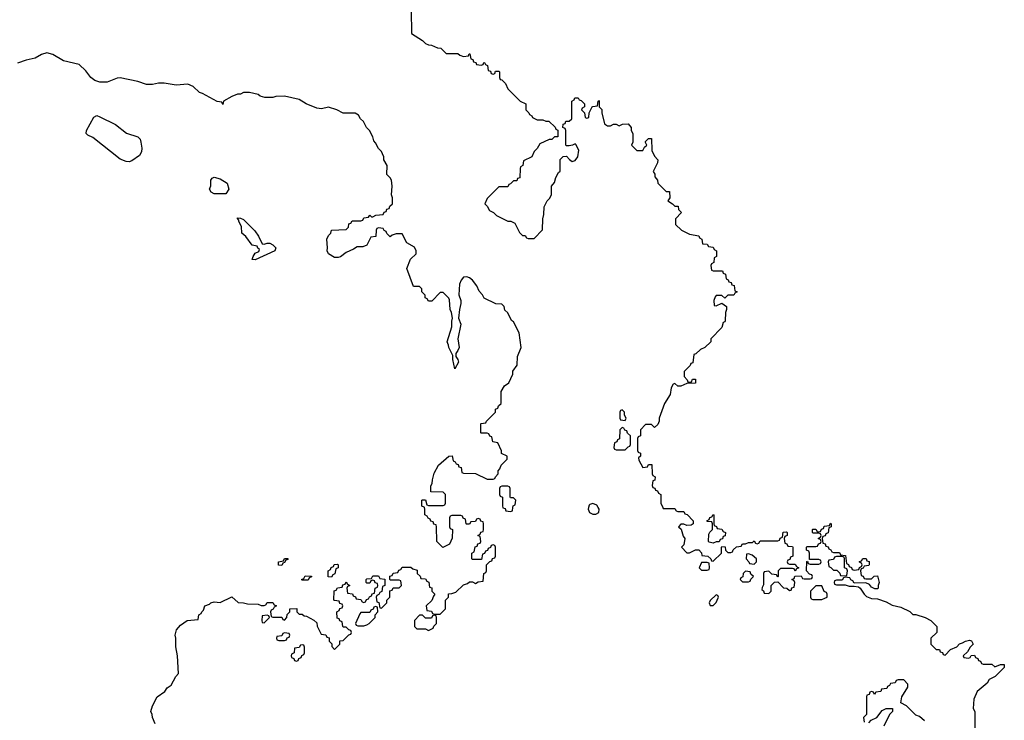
# Model space of a CAD drawing. Header units: inches. Extents: x 1992046 to 2239405, y 126834 to 266391.
# Tile 41 of 71: x 2033245 to 2039954, y 248551 to 253324. Entities that reach past the tile are written whole.
import ezdxf

# ---------------------------------------------------------------- set-up
doc = ezdxf.new("R2010")
doc.units = ezdxf.units.IN
doc.header["$MEASUREMENT"] = 0
doc.layers.add('C0234', color=7, linetype='Continuous')
doc.layers.add('C0235', color=7, linetype='Continuous')

msp = doc.modelspace()

# ---------------------------------------------------------------- linework, layer by layer
at = {"layer": 'C0234', "color": 6, "elevation": 100}
for points in [[(2034167.3, 248527.3), (2034148.9, 248568.9), (2034148, 248590), (2034138, 248610), (2034148.7, 248650), (2034182, 248710), (2034232.9, 248747.1), (2034250, 248771.3), (2034278, 248790), (2034308.7, 248850), (2034328, 248870), (2034321.2, 248990), (2034309.3, 249050.7), (2034309, 249110), (2034304, 249130), (2034313.6, 249166.4), (2034341.2, 249198.8), (2034386, 249230), (2034462, 249238), (2034466, 249270), (2034482, 249278), (2034486, 249290), (2034498, 249302), (2034506, 249330), (2034539, 249341), (2034548, 249350), (2034570, 249358), (2034610, 249354), (2034690, 249391.3), (2034732.7, 249352.7), (2034770, 249352), (2034796.4, 249343.6), (2034870, 249342), (2034890, 249334), (2034910, 249334), (2034922, 249338), (2034930, 249354), (2034970, 249354), (2034978, 249338), (2034994, 249330), (2034978, 249322), (2034972.7, 249307.3), (2034958, 249302), (2034954, 249290), (2034958, 249258), (2034970, 249254), (2035030, 249254), (2035038, 249238), (2035050, 249234), (2035066, 249250), (2035067.3, 249272.7), (2035086, 249290), (2035086, 249310), (2035132.7, 249312.7), (2035134, 249290), (2035150, 249274), (2035170, 249274), (2035183.6, 249263.6), (2035199.6, 249259.6), (2035250, 249234), (2035270, 249214), (2035272.7, 249192.7), (2035298, 249138), (2035330, 249134), (2035338, 249118), (2035352.7, 249112.7), (2035354, 249090), (2035371.6, 249071.6), (2035372.7, 249052.7), (2035390, 249034), (2035426, 249070), (2035427.3, 249092.7), (2035450, 249094), (2035487.3, 249132.7), (2035502, 249138), (2035506, 249150), (2035502, 249162), (2035487.3, 249167.3), (2035470, 249186), (2035450, 249186), (2035446, 249190), (2035442, 249222), (2035427.3, 249227.3), (2035422, 249242), (2035407.3, 249247.3), (2035406, 249290), (2035422, 249298), (2035427.3, 249312.7), (2035442, 249318), (2035446, 249330), (2035442, 249342), (2035427.3, 249347.3), (2035422, 249362), (2035390, 249366), (2035386, 249370), (2035387.3, 249432.7), (2035402, 249438), (2035410, 249454), (2035442, 249458), (2035447.3, 249472.7), (2035462, 249478), (2035470, 249494), (2035478, 249478), (2035494, 249470), (2035478, 249462), (2035474, 249450), (2035478, 249418), (2035512.7, 249412.7), (2035518, 249398), (2035532.7, 249392.7), (2035538, 249378), (2035570, 249374), (2035578, 249358), (2035590, 249354), (2035602, 249358), (2035607.3, 249372.7), (2035622, 249378), (2035627.3, 249392.7), (2035642, 249398), (2035647.3, 249412.7), (2035662, 249418), (2035666, 249450), (2035682, 249458), (2035686, 249470), (2035682, 249482), (2035667.3, 249487.3), (2035662, 249502), (2035650, 249506), (2035638, 249502), (2035630, 249486), (2035610, 249486), (2035606, 249490), (2035606, 249510), (2035610, 249514), (2035642, 249518), (2035650, 249534), (2035690, 249534), (2035698, 249518), (2035732.7, 249512.7), (2035734, 249470), (2035718, 249462), (2035712.7, 249427.3), (2035698, 249422), (2035692.7, 249407.3), (2035678, 249402), (2035674, 249390), (2035678, 249358), (2035692.7, 249352.7), (2035698, 249318), (2035710, 249314), (2035746, 249350), (2035746, 249370), (2035766, 249390), (2035767.3, 249432.7), (2035782, 249438), (2035790, 249454), (2035830, 249454), (2035846, 249470), (2035842, 249502), (2035830, 249506), (2035770, 249506), (2035766, 249510), (2035767.3, 249532.7), (2035782, 249538), (2035790, 249554), (2035822, 249558), (2035827.3, 249572.7), (2035842, 249578), (2035850, 249594), (2035910, 249594), (2035923.6, 249583.6), (2035952.7, 249572.7), (2035954, 249550), (2035972.7, 249532.7), (2035978, 249518), (2036010, 249514), (2036018, 249498), (2036032.7, 249492.7), (2036038, 249458), (2036052.7, 249452.7), (2036054, 249430), (2036074, 249410), (2036063.6, 249396.4), (2036052.7, 249367.3), (2036014, 249330), (2036018, 249298), (2036050, 249294), (2036058, 249278), (2036070, 249274), (2036110, 249274), (2036146, 249310), (2036146, 249370), (2036166, 249390), (2036167.3, 249412.7), (2036190, 249414), (2036216.4, 249423.6), (2036270, 249474), (2036296.4, 249483.6), (2036310, 249494), (2036330, 249494), (2036350, 249482), (2036370, 249494), (2036402, 249498), (2036408.4, 249551.6), (2036422, 249558), (2036426, 249570), (2036426, 249610), (2036447.3, 249632.7), (2036462, 249638), (2036467.3, 249652.7), (2036482, 249658), (2036486, 249670), (2036486, 249730), (2036482, 249742), (2036470, 249746), (2036458, 249742), (2036452.7, 249727.3), (2036438, 249722), (2036432.7, 249707.3), (2036418, 249702), (2036412.7, 249687.3), (2036398, 249682), (2036392.7, 249647.3), (2036330, 249646), (2036326, 249650), (2036326, 249690), (2036342, 249698), (2036347.3, 249732.7), (2036362, 249738), (2036367.3, 249752.7), (2036382, 249758), (2036386, 249770), (2036382, 249802), (2036366, 249810), (2036382, 249818), (2036387.3, 249832.7), (2036402, 249838), (2036406, 249850), (2036406, 249890), (2036402, 249902), (2036387.3, 249907.3), (2036382, 249922), (2036370, 249926), (2036358, 249922), (2036350, 249906), (2036318, 249902), (2036310, 249886), (2036290, 249886), (2036286, 249890), (2036282, 249922), (2036267.3, 249927.3), (2036262, 249942), (2036250, 249946), (2036190, 249946), (2036178, 249942), (2036174, 249930), (2036174, 249870), (2036178, 249858), (2036194, 249850), (2036192.7, 249792.7), (2036174, 249750), (2036128, 249728), (2036088, 249768), (2036086, 249870), (2036082, 249882), (2036067.3, 249887.3), (2036062, 249902), (2036047.3, 249907.3), (2036042, 249922), (2036027.3, 249927.3), (2036022, 249942), (2036006, 249950), (2036006, 249990), (2036002.7, 250000)], [(2036537.3, 250000), (2036538, 249998), (2036552.7, 249992.7), (2036558, 249978), (2036590, 249974), (2036602, 249978), (2036605.4, 250000)], [(2037121, 250000), (2037118.8, 249990), (2037126.8, 249966.8), (2037150, 249954.8), (2037170, 249954.8), (2037190, 249966), (2037193.2, 249990), (2037187.2, 250000)], [(2037627.3, 250000), (2037630, 249994), (2037710, 249994), (2037718, 249978), (2037730, 249974), (2037770, 249974), (2037778, 249958), (2037792.7, 249952.7), (2037834, 249910), (2037834, 249890), (2037819.6, 249880.4), (2037790, 249878), (2037770, 249886), (2037750, 249886), (2037734, 249870), (2037752, 249852), (2037766, 249806), (2037776, 249790), (2037770, 249746), (2037754, 249730), (2037790, 249692), (2037810, 249692), (2037850, 249712), (2037871.6, 249711.6), (2037891.6, 249691.6), (2037894, 249674), (2037934, 249670), (2037954, 249650), (2037958, 249638), (2037970, 249634), (2038026, 249690), (2038026, 249730), (2038030, 249734), (2038052.7, 249732.7), (2038054, 249710), (2038070, 249694), (2038090, 249694), (2038102, 249698), (2038107.3, 249712.7), (2038128.4, 249731.6), (2038162, 249738), (2038170, 249754), (2038190, 249754), (2038210, 249762), (2038238, 249762), (2038250, 249774), (2038258, 249758), (2038270, 249754), (2038282, 249758), (2038290, 249774), (2038410, 249774), (2038422, 249778), (2038427.3, 249792.7), (2038442, 249798), (2038447.3, 249832.7), (2038470, 249834), (2038474, 249830), (2038474, 249810), (2038458, 249802), (2038454, 249790), (2038458, 249758), (2038472.7, 249752.7), (2038478, 249738), (2038510, 249734), (2038514, 249730), (2038514, 249670), (2038498, 249662), (2038492.7, 249647.3), (2038478, 249642), (2038474, 249630), (2038478, 249618), (2038490, 249614), (2038530, 249614), (2038538, 249598), (2038554, 249590), (2038538, 249582), (2038530, 249566), (2038522, 249582), (2038510, 249586), (2038430, 249586), (2038414, 249570), (2038414, 249530), (2038410, 249526), (2038402, 249542), (2038370, 249546), (2038350, 249566), (2038318, 249562), (2038314, 249550), (2038312.7, 249472.7), (2038303.6, 249456.4), (2038302, 249442), (2038312.7, 249432.7), (2038318, 249418), (2038350, 249414), (2038366, 249430), (2038366, 249470), (2038387.3, 249492.7), (2038410, 249494), (2038450, 249454), (2038472, 249452), (2038490, 249434), (2038502, 249438), (2038507.3, 249452.7), (2038522, 249458), (2038526, 249490), (2038522, 249502), (2038506, 249510), (2038522, 249518), (2038527.3, 249532.7), (2038570, 249534), (2038578, 249518), (2038590, 249514), (2038630, 249514), (2038642, 249518), (2038646, 249530), (2038642, 249542), (2038627.3, 249547.3), (2038606, 249570), (2038607.3, 249632.7), (2038614, 249634), (2038618, 249618), (2038630, 249614), (2038690, 249614), (2038702, 249618), (2038706, 249630), (2038702, 249642), (2038690, 249646), (2038626, 249646), (2038626, 249690), (2038622, 249702), (2038606, 249710), (2038606, 249730), (2038610, 249734), (2038670, 249734), (2038682, 249738), (2038687.3, 249752.7), (2038702, 249758), (2038706, 249770), (2038702, 249782), (2038686, 249790), (2038702, 249798), (2038706, 249810), (2038702, 249822), (2038690, 249826), (2038650, 249826), (2038646, 249830), (2038646, 249850), (2038650, 249854), (2038670, 249854), (2038678, 249838), (2038690, 249834), (2038702, 249838), (2038707.3, 249852.7), (2038722, 249858), (2038727.3, 249872.7), (2038762, 249878), (2038770, 249894), (2038774, 249890), (2038774, 249870), (2038758, 249862), (2038752.7, 249827.3), (2038738, 249822), (2038732.7, 249807.3), (2038718, 249802), (2038714, 249790), (2038718, 249758), (2038732.7, 249752.7), (2038738, 249738), (2038752.7, 249732.7), (2038758, 249718), (2038772.7, 249712.7), (2038778, 249698), (2038790, 249694), (2038830, 249694), (2038838, 249678), (2038872.7, 249672.7), (2038878, 249618), (2038892.7, 249612.7), (2038898, 249598), (2038912.7, 249592.7), (2038918, 249578), (2038930, 249574), (2038962, 249578), (2038967.3, 249592.7), (2038982, 249598), (2038986, 249610), (2038982, 249622), (2038967.3, 249627.3), (2038967.3, 249632.7), (2038982, 249638), (2038990, 249654), (2039012.7, 249652.7), (2039018, 249638), (2039032.7, 249632.7), (2039034, 249610), (2039030, 249606), (2038998, 249602), (2038992.7, 249587.3), (2038978, 249582), (2038974, 249570), (2038978, 249538), (2038992.7, 249532.7), (2038998, 249518), (2039010, 249514), (2039050, 249514), (2039067.3, 249532.7), (2039090, 249534), (2039102, 249490), (2039094, 249470), (2039094, 249450), (2039090, 249446), (2039072.7, 249447.3), (2039050, 249458), (2039035.3, 249475.3), (2039010, 249488), (2038930, 249486), (2038922, 249502), (2038907.3, 249507.3), (2038902, 249522), (2038870, 249526), (2038858, 249522), (2038850, 249506), (2038810, 249506), (2038798, 249502), (2038794, 249490), (2038798, 249478), (2038810, 249474), (2038870, 249474), (2038896.4, 249463.6), (2038930, 249464.7), (2038959.6, 249459.6), (2038972, 249452), (2038998, 249410), (2039015.3, 249395.3), (2039050, 249381), (2039090, 249378), (2039150, 249358), (2039190, 249336), (2039250, 249322), (2039310, 249291.3), (2039331.3, 249271.3), (2039350.9, 249270.9), (2039414, 249250), (2039454, 249230), (2039494, 249190), (2039494, 249150), (2039454, 249110), (2039454, 249070), (2039490, 249034), (2039512.7, 249032.7), (2039518, 249018), (2039532.7, 249012.7), (2039538, 248998), (2039550, 248994), (2039587.3, 249032.7), (2039630, 249052), (2039648.9, 249071.1), (2039670, 249078), (2039689.2, 249090.8), (2039716, 249096), (2039731.3, 249091.3), (2039742, 249070), (2039722, 249050), (2039703.6, 249016.4), (2039674, 248990), (2039678, 248978), (2039710, 248974), (2039722, 248978), (2039727.3, 248992.7), (2039750, 248994), (2039758, 248978), (2039772.7, 248972.7), (2039778, 248958), (2039792.7, 248952.7), (2039798, 248938), (2039810, 248934), (2039870, 248934), (2039890, 248914), (2039928.4, 248931.6), (2039954, 248930), (2039952, 248910), (2039891.1, 248848.9), (2039851.6, 248828.4), (2039836.9, 248803.1), (2039770, 248746), (2039745.4, 248694.6), (2039742, 248630), (2039754, 248610), (2039754, 248490)], [(2039410, 248546), (2039376.4, 248576.4), (2039350, 248586), (2039288.4, 248648.4), (2039248, 248670), (2039255.3, 248710), (2039296.4, 248776.4), (2039296.4, 248796.4), (2039270, 248826), (2039230, 248826), (2039218, 248822), (2039210, 248806), (2039178, 248802), (2039172.7, 248787.3), (2039158, 248782), (2039152.7, 248767.3), (2039118, 248762), (2039112.7, 248747.3), (2039078, 248742), (2039070, 248726), (2039062, 248742), (2039050, 248746), (2039038, 248742), (2039032.7, 248727.3), (2039018, 248722), (2039014, 248710), (2039014, 248590), (2038994, 248570), (2038998, 248538)], [(2039030, 248534), (2039047.3, 248552.7), (2039086, 248570), (2039122, 248618), (2039148.4, 248631.6), (2039191.3, 248631.3), (2039191.3, 248610), (2039172, 248590), (2039134, 248510)]]:
    msp.add_lwpolyline(points, dxfattribs=at)
for points in [[(2037970, 249758), (2037944, 249764), (2037938, 249770), (2037940.4, 249819.6), (2037947.3, 249832.7), (2037966, 249850), (2037966, 249890), (2037962, 249902), (2037930, 249906), (2037926, 249910), (2037942, 249918), (2037947.3, 249932.7), (2037962, 249938), (2037970, 249954), (2037974, 249950), (2037974, 249890), (2037978, 249878), (2037992, 249872), (2037998, 249858), (2038030, 249854), (2038038, 249838), (2038054, 249830), (2038052.7, 249807.3), (2038038, 249802), (2038032.7, 249787.3), (2038018, 249782), (2038010, 249766), (2037990, 249766)], [(2035030, 249606), (2035007.3, 249607.3), (2035008, 249630), (2035042, 249638), (2035050, 249654), (2035072.7, 249652.7), (2035072.7, 249647.3), (2035058, 249642), (2035050, 249626), (2035038, 249622)], [(2038210, 249686), (2038198, 249682), (2038194, 249650), (2038214, 249630), (2038218, 249618), (2038250, 249614), (2038266, 249630), (2038266, 249650), (2038236.4, 249676.4)], [(2038850, 249666), (2038810, 249666), (2038798, 249662), (2038790, 249646), (2038758, 249642), (2038754, 249630), (2038758, 249598), (2038772.7, 249592.7), (2038790, 249574), (2038812.7, 249572.7), (2038832.7, 249552.7), (2038838, 249538), (2038870, 249534), (2038882, 249538), (2038886, 249570), (2038882, 249582), (2038866, 249590), (2038866, 249650), (2038862, 249662)], [(2035370, 249526), (2035347.3, 249527.3), (2035346, 249570), (2035362, 249578), (2035367.3, 249592.7), (2035382, 249598), (2035387.3, 249612.7), (2035410, 249614), (2035414, 249610), (2035414, 249590), (2035398, 249582), (2035391.6, 249548.4), (2035378, 249542)], [(2037930, 249626), (2037890, 249626), (2037874, 249590), (2037890, 249574), (2037930, 249574), (2037942, 249578), (2037946, 249590), (2037942, 249622)], [(2035170, 249506), (2035166, 249510), (2035182, 249518), (2035190, 249534), (2035232.7, 249532.7), (2035232.7, 249527.3), (2035218, 249522), (2035210, 249506)], [(2038190, 249566), (2038174, 249550), (2038172.7, 249527.3), (2038158, 249522), (2038154, 249510), (2038170, 249494), (2038210, 249494), (2038222, 249498), (2038227.3, 249512.7), (2038246, 249530), (2038227.3, 249547.3), (2038222, 249562)], [(2038710, 249466), (2038670, 249466), (2038634, 249430), (2038634, 249390), (2038638, 249378), (2038650, 249374), (2038710, 249374), (2038730, 249382), (2038746, 249390), (2038746, 249410), (2038742, 249422), (2038727.3, 249427.3)], [(2037990, 249406), (2037950, 249366), (2037942, 249350), (2037950, 249334), (2037970, 249334), (2037990, 249354), (2037998, 249370), (2038006, 249390), (2038002, 249402)], [(2035670, 249326), (2035658, 249322), (2035652.7, 249307.3), (2035638, 249302), (2035630, 249286), (2035570, 249286), (2035563.6, 249276.4), (2035534, 249210), (2035538, 249198), (2035550, 249194), (2035590, 249194), (2035610, 249202), (2035626, 249210), (2035666, 249250), (2035666, 249270), (2035686, 249290), (2035682, 249322)], [(2034930, 249266), (2034898, 249262), (2034894, 249230), (2034898, 249218), (2034910, 249214), (2034946, 249250), (2034942, 249262)], [(2036070, 249266), (2036058, 249262), (2036050, 249246), (2036010, 249246), (2035990, 249266), (2035970, 249266), (2035934, 249230), (2035934, 249190), (2035950, 249174), (2036010, 249174), (2036030, 249162), (2036062, 249178), (2036067.3, 249192.7), (2036086, 249210), (2036086, 249250), (2036082, 249262)], [(2035050, 249146), (2035038, 249142), (2035030, 249126), (2034998, 249122), (2034994, 249110), (2034998, 249098), (2035010, 249094), (2035050, 249094), (2035062, 249098), (2035067.3, 249112.7), (2035082, 249118), (2035086, 249130), (2035082, 249142)], [(2035170, 249066), (2035158, 249062), (2035150, 249046), (2035118, 249042), (2035114, 249010), (2035098, 249002), (2035094, 248990), (2035098, 248978), (2035112.7, 248972.7), (2035118, 248958), (2035130, 248954), (2035142, 248958), (2035147.3, 248972.7), (2035162, 248978), (2035167.3, 248992.7), (2035182, 248998), (2035186, 249010), (2035186, 249050), (2035182, 249062)]]:
    msp.add_lwpolyline(points, close=True, dxfattribs=at)
at = {"layer": 'C0235', "color": 6, "elevation": 100}
for points in [[(2035912, 253390), (2035914, 253230), (2035990, 253182), (2036010, 253162), (2036030, 253152), (2036051.6, 253151.6), (2036092.7, 253132.7), (2036114, 253130), (2036150, 253094), (2036230, 253094), (2036243.6, 253083.6), (2036270, 253074), (2036302, 253078), (2036307.3, 253092.7), (2036312.7, 253092.7), (2036318, 253058), (2036332.7, 253052.7), (2036338, 253038), (2036352.7, 253032.7), (2036358, 253018), (2036390, 253014), (2036402, 253018), (2036407.3, 253032.7), (2036412.7, 253032.7), (2036418, 253018), (2036432.7, 253012.7), (2036438, 252978), (2036452.7, 252972.7), (2036458, 252958), (2036470, 252954), (2036482, 252958), (2036487.3, 252972.7), (2036510, 252974), (2036514, 252970), (2036514, 252930), (2036518, 252918), (2036530, 252914), (2036554, 252890), (2036570, 252854), (2036654, 252770), (2036694, 252750), (2036694, 252710), (2036714, 252690), (2036718, 252678), (2036734, 252670), (2036738, 252658), (2036770, 252642), (2036810, 252642), (2036830, 252634), (2036850, 252634), (2036892.7, 252592.7), (2036898, 252578), (2036912.7, 252572.7), (2036912.7, 252527.3), (2036890, 252526), (2036871.6, 252508.4), (2036852.7, 252507.3), (2036790, 252478), (2036770, 252446), (2036750, 252426), (2036734, 252390), (2036678, 252362), (2036674, 252330), (2036658, 252322), (2036654, 252310), (2036652.7, 252247.3), (2036638, 252242), (2036632.7, 252227.3), (2036610, 252226), (2036590, 252206), (2036578, 252202), (2036570, 252186), (2036510, 252186), (2036430, 252106), (2036414, 252070), (2036430, 252054), (2036445.4, 252025.4), (2036474, 252010), (2036494, 251990), (2036570, 251952), (2036591.6, 251951.6), (2036618, 251938), (2036650, 251874), (2036670, 251854), (2036690, 251854), (2036698, 251838), (2036710, 251834), (2036750, 251834), (2036807.3, 251892.7), (2036808.4, 251968.4), (2036816.4, 251996.4), (2036818, 252050), (2036838, 252090), (2036854.6, 252105.4), (2036868, 252130), (2036868, 252190), (2036890, 252214), (2036898, 252250), (2036916.4, 252283.6), (2036927.3, 252292.7), (2036928.4, 252371.6), (2036948.4, 252391.6), (2036970, 252394), (2036990.9, 252370.9), (2037010, 252358), (2037030, 252364.7), (2037049, 252390), (2037055.1, 252435.1), (2037034.6, 252474.6), (2037030, 252478), (2037011.6, 252468.4), (2036990, 252466), (2036970, 252466), (2036966, 252470), (2036966, 252570), (2036962, 252582), (2036946, 252590), (2036947.3, 252612.7), (2036962, 252618), (2036967.3, 252632.7), (2036990, 252634), (2037006, 252650), (2037006, 252770), (2037022, 252778), (2037028.4, 252791.6), (2037050, 252792), (2037058, 252778), (2037070, 252774), (2037094, 252750), (2037094, 252730), (2037078, 252722), (2037074, 252710), (2037094, 252690), (2037098, 252658), (2037110, 252654), (2037122, 252658), (2037126, 252690), (2037146, 252730), (2037150, 252734), (2037182, 252738), (2037186, 252770), (2037192.7, 252772.7), (2037194, 252730), (2037211.6, 252711.6), (2037212, 252690), (2037230, 252614), (2037250, 252602), (2037270, 252602), (2037290, 252612), (2037310, 252612), (2037330, 252602), (2037352.7, 252612.7), (2037390, 252614), (2037412, 252590), (2037412, 252570), (2037422, 252550), (2037422, 252490), (2037414, 252470), (2037450, 252432), (2037490, 252434), (2037503.1, 252456.9), (2037518, 252470), (2037508.4, 252488.4), (2037510, 252494), (2037530, 252514), (2037550, 252514), (2037552.7, 252432.7), (2037570, 252394), (2037594, 252370), (2037591.6, 252348.4), (2037562, 252290), (2037571.6, 252271.6), (2037572.7, 252252.7), (2037591.6, 252231.6), (2037594, 252210), (2037610, 252194), (2037650, 252154), (2037672.7, 252152.7), (2037674, 252110), (2037662, 252090), (2037694, 252070), (2037710, 252054), (2037732.7, 252052.7), (2037734, 252030), (2037754, 252010), (2037712.7, 251967.3), (2037714, 251930), (2037754, 251890), (2037810, 251862), (2037872.7, 251852.7), (2037878, 251838), (2037894, 251830), (2037898, 251798), (2037930, 251794), (2037938, 251778), (2037970, 251774), (2037978, 251758), (2037994, 251750), (2037994, 251710), (2037978, 251702), (2037974, 251670), (2037958, 251662), (2037954, 251650), (2037958, 251618), (2037970, 251614), (2038032.7, 251612.7), (2038038, 251598), (2038054, 251590), (2038058, 251558), (2038072.7, 251552.7), (2038078, 251538), (2038092.7, 251532.7), (2038098, 251518), (2038112.7, 251512.7), (2038118, 251478), (2038134, 251470), (2038118, 251462), (2038112, 251448), (2038070, 251448), (2038050, 251426), (2038030, 251446), (2037990, 251446), (2037983.6, 251436.4), (2037974, 251410), (2037978, 251378), (2037990, 251374), (2038030, 251394), (2038062, 251370), (2038062, 251350), (2038054, 251330), (2038052.7, 251272.7), (2038050, 251266), (2038038, 251262), (2038030, 251226), (2037954, 251150), (2037954, 251130), (2037914, 251090), (2037883.6, 251076.4), (2037852.7, 251047.3), (2037838, 251042), (2037832.7, 250987.3), (2037818, 250982), (2037812.7, 250967.3), (2037772.7, 250927.3), (2037772.7, 250892.7), (2037794, 250870), (2037798, 250858), (2037810, 250854), (2037822, 250858), (2037830, 250874), (2037850, 250874), (2037850, 250848), (2037790, 250846), (2037750, 250828), (2037728.4, 250828.4), (2037710, 250846), (2037698, 250842), (2037683.6, 250816.4), (2037678, 250770), (2037638, 250710), (2037602, 250610), (2037602, 250590), (2037592.7, 250567.3), (2037570, 250546), (2037550, 250566), (2037510, 250566), (2037474, 250530), (2037474, 250490), (2037458, 250482), (2037454, 250470), (2037454, 250390), (2037458, 250378), (2037474, 250370), (2037474, 250350), (2037462, 250338), (2037463.6, 250323.6), (2037490, 250274), (2037522, 250278), (2037530, 250294), (2037552.7, 250292.7), (2037554, 250230), (2037558, 250218), (2037574, 250210), (2037572.7, 250187.3), (2037558, 250182), (2037554, 250150), (2037558, 250138), (2037572.7, 250132.7), (2037578, 250118), (2037590, 250114), (2037598, 250098), (2037614, 250090), (2037614, 250030), (2037627.3, 250000)], [(2036002.7, 250000), (2036002, 250002), (2035986, 250010), (2035986, 250050), (2035990, 250054), (2036010, 250054), (2036018, 250018), (2036030, 250014), (2036130, 250014), (2036142, 250018), (2036146, 250030), (2036146, 250090), (2036130, 250106), (2036047.3, 250107.3), (2036047.3, 250147.3), (2036056.4, 250163.6), (2036058, 250190), (2036070, 250234), (2036098, 250290), (2036170, 250351.3), (2036192.7, 250352.7), (2036198, 250318), (2036212.7, 250312.7), (2036218, 250298), (2036232.7, 250292.7), (2036238, 250278), (2036252.7, 250272.7), (2036258, 250238), (2036270, 250234), (2036350, 250232), (2036430, 250194), (2036470, 250194), (2036482, 250198), (2036486, 250210), (2036506, 250230), (2036506, 250250), (2036516.4, 250263.6), (2036526, 250290), (2036566, 250330), (2036566, 250350), (2036528.4, 250368.4), (2036527.3, 250387.3), (2036502, 250442), (2036468, 250448), (2036462, 250482), (2036447.3, 250487.3), (2036442, 250502), (2036430, 250506), (2036390, 250506), (2036386, 250510), (2036386, 250570), (2036390, 250574), (2036422, 250578), (2036426, 250590), (2036486, 250650), (2036486, 250670), (2036502, 250678), (2036507.3, 250692.7), (2036526, 250710), (2036526, 250790), (2036548, 250830), (2036578, 250850), (2036606, 250910), (2036606, 250930), (2036635.3, 250970), (2036638, 251030), (2036662, 251090), (2036648, 251190), (2036610, 251266), (2036595.3, 251275.3), (2036570, 251326), (2036550, 251346), (2036546, 251370), (2036530, 251386), (2036490, 251388), (2036410, 251428), (2036398, 251450), (2036374.6, 251474.6), (2036359, 251510), (2036330, 251549.2), (2036310, 251565.2), (2036292.5, 251572.5), (2036270, 251569.2), (2036254, 251550), (2036242, 251522), (2036238, 251450), (2036250.7, 251410.7), (2036250.7, 251390.7), (2036241, 251350), (2036236, 251290), (2036250.5, 251250), (2036230.8, 251150), (2036238.8, 251090), (2036231, 251070), (2036216, 251050), (2036216, 251030), (2036231, 251010), (2036236, 250990), (2036210, 250946), (2036195.3, 251010), (2036196.4, 251036.4), (2036168, 251090), (2036167.3, 251107.3), (2036158, 251130), (2036188.4, 251231.6), (2036188.7, 251270), (2036194, 251290), (2036188, 251330), (2036178, 251350), (2036174.6, 251414.6), (2036170, 251426), (2036130, 251466), (2036110, 251466), (2036052.7, 251407.3), (2036030, 251406), (2036022, 251422), (2036008.4, 251428.4), (2036007.3, 251447.3), (2035986, 251470), (2035986, 251490), (2035970, 251506), (2035927.3, 251507.3), (2035882, 251630), (2035907.3, 251692.7), (2035946, 251730), (2035946, 251750), (2035934.6, 251774.6), (2035883.1, 251803.1), (2035850, 251866), (2035810, 251866), (2035783.6, 251856.4), (2035770, 251846), (2035747.3, 251867.3), (2035742, 251882), (2035727.3, 251887.3), (2035722, 251902), (2035690, 251906), (2035678, 251902), (2035674, 251890), (2035672.7, 251847.3), (2035638, 251842), (2035610, 251788), (2035583.6, 251776.4), (2035543.6, 251776.4), (2035519.6, 251760.4), (2035470, 251738), (2035430.9, 251709.1), (2035415.3, 251704.7), (2035390, 251704), (2035349.3, 251729.3), (2035339, 251750), (2035342, 251770), (2035338, 251830), (2035350, 251854), (2035366, 251870), (2035368.7, 251891.3), (2035470, 251894), (2035486, 251910), (2035487.3, 251932.7), (2035502, 251938), (2035510, 251954), (2035570, 251954), (2035582, 251958), (2035590, 251974), (2035622, 251978), (2035630, 251992), (2035642, 251982), (2035650, 251982), (2035672.7, 251992.7), (2035722, 251998), (2035727.3, 252012.7), (2035742, 252018), (2035747.3, 252032.7), (2035762, 252038), (2035767.3, 252052.7), (2035786, 252070), (2035786, 252110), (2035778, 252130), (2035782, 252190), (2035778, 252230), (2035770, 252246), (2035746, 252270), (2035748, 252330), (2035726, 252370), (2035726, 252390), (2035718, 252410), (2035710, 252426), (2035690, 252446), (2035670, 252486), (2035658, 252498), (2035650, 252526), (2035628, 252570), (2035608, 252590), (2035588, 252630), (2035568, 252650), (2035554.6, 252674.6), (2035530, 252688), (2035450, 252688), (2035406, 252710), (2035350, 252728), (2035302, 252718), (2035270, 252721.2), (2035198, 252750), (2035150, 252781.2), (2035050, 252804), (2034990, 252802), (2034970, 252795.3), (2034914.6, 252794.6), (2034884, 252804), (2034870, 252815.3), (2034810, 252828), (2034770, 252828), (2034750, 252818), (2034730, 252818), (2034690, 252802), (2034634, 252770), (2034630, 252746), (2034622, 252762), (2034590, 252768), (2034490, 252822), (2034469, 252829), (2034428, 252870), (2034390, 252884), (2034310, 252879.3), (2034230, 252892.3), (2034190, 252892), (2034150, 252883.7), (2034110, 252882), (2034050, 252903.6), (2033930, 252927.6), (2033910, 252925.6), (2033841.4, 252898.6), (2033790, 252898.7), (2033757.2, 252910), (2033730, 252929.6), (2033695.8, 252975.8), (2033650, 253018), (2033544.4, 253044.4), (2033470, 253088), (2033430, 253097.6), (2033392.3, 253087.7), (2033350, 253062), (2033290, 253049.5), (2033230, 253027.6)], [(2036605.4, 250000), (2036607.3, 250012.7), (2036622, 250018), (2036626, 250050), (2036610, 250066), (2036590, 250066), (2036586, 250070), (2036586, 250130), (2036582, 250142), (2036570, 250146), (2036530, 250146), (2036518, 250142), (2036514, 250130), (2036514, 250090), (2036518, 250078), (2036534, 250070), (2036534, 250010), (2036537.3, 250000)], [(2037187.2, 250000), (2037177, 250017), (2037150, 250029), (2037130, 250022), (2037124.5, 250015.5), (2037121, 250000)]]:
    msp.add_lwpolyline(points, dxfattribs=at)
for points in [[(2033990, 252357), (2033970, 252358.4), (2033930, 252373.3), (2033742.5, 252522.5), (2033710, 252538.7), (2033697.6, 252550), (2033701.1, 252570), (2033750, 252660.3), (2033770, 252671.3), (2033790, 252663.1), (2033897.1, 252610), (2033971.7, 252551.7), (2034050, 252527.3), (2034064.9, 252510), (2034070.6, 252490), (2034077.3, 252450), (2034075.3, 252424.7), (2034062, 252398), (2034010, 252363.7)], [(2034570, 252138), (2034548.9, 252148.9), (2034538, 252170), (2034547.3, 252192.7), (2034548, 252232), (2034556.4, 252243.6), (2034570, 252251), (2034610, 252240.7), (2034658.8, 252210), (2034670.7, 252169.3), (2034650, 252138)], [(2034910, 251794), (2034930, 251802), (2034950, 251801), (2034970, 251791), (2034990.6, 251770), (2034982.8, 251750), (2034850, 251687.3), (2034829.6, 251689.6), (2034835.3, 251710), (2034850, 251734), (2034874.6, 251745.4), (2034878, 251758), (2034867.3, 251767.3), (2034862, 251782), (2034830, 251788), (2034786.3, 251846.3), (2034758, 251870), (2034756.4, 251916.4), (2034738, 251950), (2034738, 251958), (2034728, 251970), (2034730, 251974), (2034750, 251972), (2034770, 251962), (2034846.4, 251886.4), (2034871.3, 251850), (2034898, 251798)], [(2037350, 250666), (2037338, 250662), (2037334, 250650), (2037334, 250610), (2037338, 250598), (2037370, 250594), (2037378, 250610), (2037366, 250630), (2037366, 250650)], [(2037350, 250546), (2037334, 250530), (2037331.6, 250468.4), (2037318, 250462), (2037312.7, 250447.3), (2037298, 250442), (2037294, 250410), (2037298, 250398), (2037310, 250394), (2037370, 250394), (2037390, 250414), (2037402, 250418), (2037406, 250430), (2037406, 250490), (2037387.3, 250507.3), (2037382, 250522), (2037367.3, 250527.3), (2037362, 250542)]]:
    msp.add_lwpolyline(points, close=True, dxfattribs=at)

doc.saveas('drawing.dxf')
